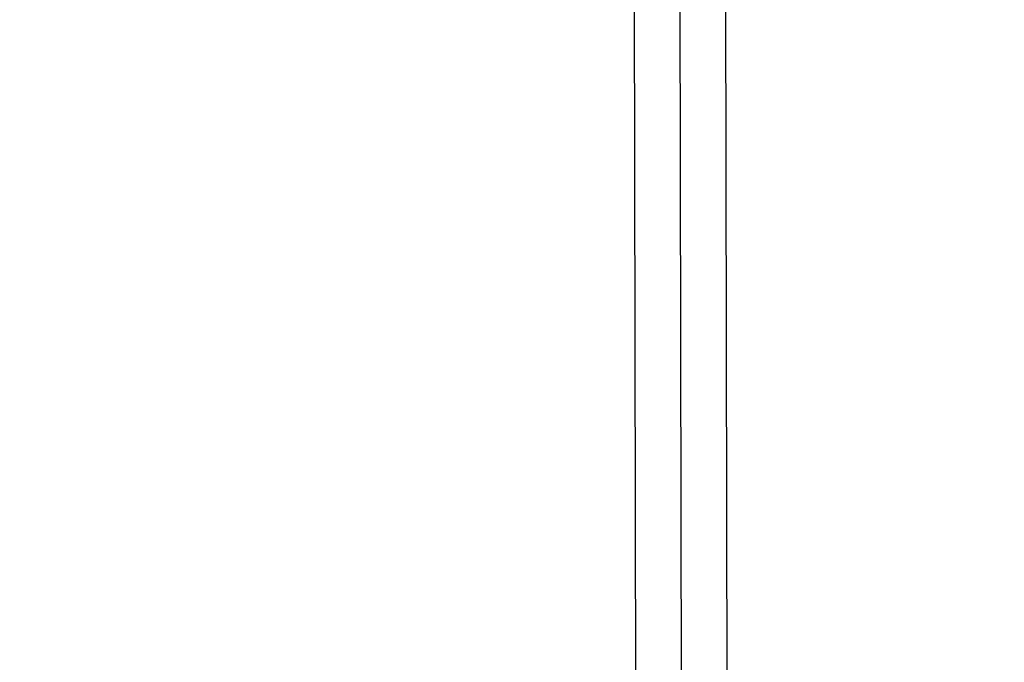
# Model space of a CAD drawing. Header units: millimetres. Extents: x -952 to 954, y -378 to 387.
# Tile 20 of 24: x 477 to 751, y 29 to 208. Entities that reach past the tile are written whole.
import ezdxf

# ---------------------------------------------------------------- set-up
doc = ezdxf.new("R2010")
doc.units = ezdxf.units.MM
doc.header["$MEASUREMENT"] = 0
doc.layers.add('Leather mattress', color=7, linetype='Continuous', true_color=0xbc9765)
doc.layers.add('Level daybed', color=7, linetype='Continuous', true_color=0x3234a1)

msp = doc.modelspace()

# ---------------------------------------------------------------- linework, layer by layer
at = {"layer": 'Leather mattress'}
for points, weights, knots in [([(-846.64, -327.98, 347.09), (-6.63, -327.98, 347.09), (833.38, -327.98, 347.09), (883.38, -327.98, 347.09), (883.38, -277.98, 347.09), (883.38, 2.67, 347.09), (883.38, 283.32, 347.09), (883.38, 333.32, 347.09), (833.38, 333.32, 347.09), (-6.63, 333.32, 347.09), (-846.64, 333.32, 347.09), (-896.64, 333.32, 347.09), (-896.64, 283.32, 347.09), (-896.64, 2.67, 347.09), (-896.64, -277.98, 347.09), (-896.64, -327.98, 347.09), (-846.64, -327.98, 347.09)], [1, 1, 1, 0.707106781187, 1, 1, 1, 0.707106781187, 1, 1, 1, 0.707106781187, 1, 1, 1, 0.707106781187, 1], [9793.823616, 9793.823616, 9793.823616, 11473.838665, 11473.838665, 11552.378481, 11552.378481, 12113.684382, 12113.684382, 12192.224198, 12192.224198, 13872.239247, 13872.239247, 13950.779064, 13950.779064, 14512.084964, 14512.084964, 14590.624781, 14590.624781, 14590.624781]), ([(-846.64, -327.98, 397.09), (-6.63, -327.98, 397.09), (833.38, -327.98, 397.09), (883.38, -327.98, 397.09), (883.38, -277.98, 397.09), (883.38, 2.67, 397.09), (883.38, 283.32, 397.09), (883.38, 333.32, 397.09), (833.38, 333.32, 397.09), (-6.63, 333.32, 397.09), (-846.64, 333.32, 397.09), (-896.64, 333.32, 397.09), (-896.64, 283.32, 397.09), (-896.64, 2.67, 397.09), (-896.64, -277.98, 397.09), (-896.64, -327.98, 397.09), (-846.64, -327.98, 397.09)], [1, 1, 1, 0.707106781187, 1, 1, 1, 0.707106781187, 1, 1, 1, 0.707106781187, 1, 1, 1, 0.707106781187, 1], [9793.823616, 9793.823616, 9793.823616, 11473.838665, 11473.838665, 11552.378481, 11552.378481, 12113.684382, 12113.684382, 12192.224198, 12192.224198, 13872.239247, 13872.239247, 13950.779064, 13950.779064, 14512.084964, 14512.084964, 14590.624781, 14590.624781, 14590.624781]), ([(-846.64, -327.98, 372.09), (-896.64, -327.98, 372.09), (-896.64, -277.98, 372.09), (-896.64, 2.67, 372.09), (-896.64, 283.32, 372.09), (-896.64, 333.32, 372.09), (-846.64, 333.32, 372.09), (-6.63, 333.32, 372.09), (833.38, 333.32, 372.09), (883.38, 333.32, 372.09), (883.38, 283.32, 372.09), (883.38, 2.67, 372.09), (883.38, -277.98, 372.09), (883.38, -327.98, 372.09), (833.38, -327.98, 372.09), (-6.63, -327.98, 372.09), (-846.64, -327.98, 372.09)], [1, 0.707106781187, 1, 1, 1, 0.707106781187, 1, 1, 1, 0.707106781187, 1, 1, 1, 0.707106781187, 1, 1, 1], [-14590.624781, -14590.624781, -14590.624781, -14512.084964, -14512.084964, -13950.779064, -13950.779064, -13872.239247, -13872.239247, -12192.224198, -12192.224198, -12113.684382, -12113.684382, -11552.378481, -11552.378481, -11473.838665, -11473.838665, -9793.823616, -9793.823616, -9793.823616])]:
    msp.add_rational_spline(points, weights, degree=2, knots=knots, dxfattribs=at)
at = {"layer": 'Level daybed'}
for p, q in [((647.72, 342.48, 261.11), (648.91, -330.62, 261.11)), ((647.72, 342.48, 321.44), (648.91, -330.62, 321.44)), ((647.72, 342.48, 291.27), (648.91, -330.62, 291.27)), ((647.72, 342.48, 261.11), (648.91, -330.62, 261.11)), ((673.12, 342.52, 321.44), (674.31, -330.58, 321.44)), ((673.12, 342.52, 261.11), (674.31, -330.58, 261.11)), ((673.12, 342.52, 291.27), (674.31, -330.58, 291.27)), ((673.12, 342.52, 261.11), (674.31, -330.58, 261.11)), ((660.51, 296.46, 261.11), (661.53, -284.56, 261.11))]:
    msp.add_line(p, q, dxfattribs=at)

doc.saveas('drawing.dxf')
